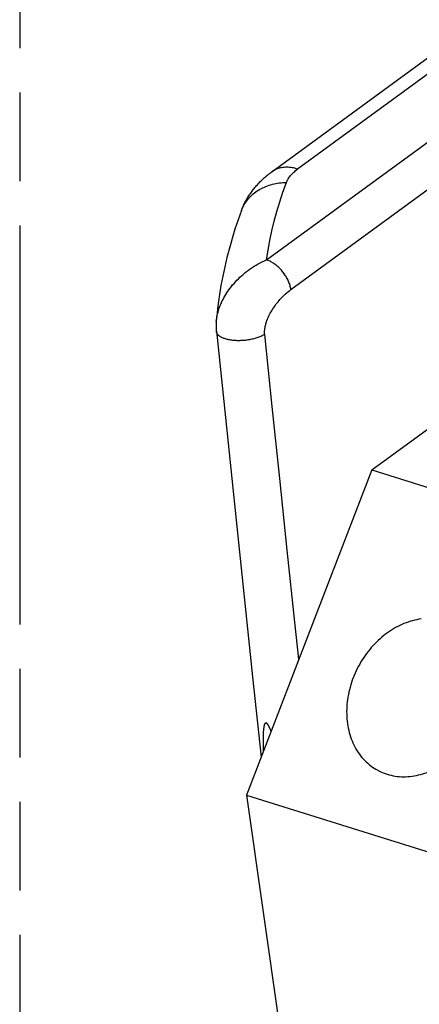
# Model space of a CAD drawing. Header units: millimetres. Extents: x 0 to 210, y 0 to 297.
# Tile 18 of 30: x 49.52 to 58.24, y 225.4 to 246.9. Entities that reach past the tile are written whole.
import ezdxf

# ---------------------------------------------------------------- set-up
doc = ezdxf.new("R2010")
doc.units = ezdxf.units.MM
doc.header["$LTSCALE"] = 19.36
doc.linetypes.add('PHANTOM', pattern=[0.8, 0.45, -0.05, 0.1, -0.05, 0.1, -0.05])
doc.layers.get('0').update_dxf_attribs({"linetype": 'CONTINUOUS'})
doc.layers.add('DEFAULT_3', color=7, linetype='PHANTOM')

msp = doc.modelspace()

# ---------------------------------------------------------------- linework, layer by layer
at = {"color": 7, "linetype": 'Continuous'}
for p, q in [((55.0263, 243.5817), (70.1003, 254.6244)), ((53.8214, 240.3942), (53.8136, 240.305)), ((53.8136, 240.305), (53.8137, 240.3056)), ((57.2042, 237.0713), (60.6616, 239.6041)), ((57.2042, 237.0713), (54.4718, 229.9712)), ((57.2042, 237.0713), (59.3254, 236.4083)), ((54.4718, 229.9712), (55.497, 222.7912)), ((54.4718, 229.9712), (58.7634, 228.6297))]:
    msp.add_line(p, q, dxfattribs=at)
at = {"color": 9, "linetype": 'Continuous'}
for p, q in [((70.663, 254.6821), (55.5892, 243.6395)), ((54.9102, 241.6564), (61.3906, 246.4038)), ((55.4425, 241.0129), (61.9229, 245.7603))]:
    msp.add_line(p, q, dxfattribs=at)
at = {"color": 7, "linetype": 'Continuous'}
for points in [[(54.3644, 242.7374), (54.3725, 242.7587), (54.3809, 242.78), (54.3897, 242.8012), (54.3988, 242.8224), (54.4083, 242.8439), (54.4183, 242.8654), (54.4285, 242.8867), (54.439, 242.9079), (54.45, 242.9291), (54.4614, 242.9504), (54.473, 242.9714), (54.485, 242.9924), (54.4974, 243.0133), (54.5101, 243.0343), (54.5233, 243.0551), (54.5368, 243.0759), (54.5505, 243.0965), (54.5647, 243.117), (54.5794, 243.1376), (54.5945, 243.1582), (54.6099, 243.1786), (54.6256, 243.1989), (54.6418, 243.219), (54.6583, 243.2391), (54.6753, 243.2592), (54.6928, 243.2793), (54.7106, 243.2992), (54.7288, 243.3189), (54.7474, 243.3385), (54.7664, 243.3581), (54.7858, 243.3775), (54.8057, 243.3969), (54.826, 243.4161), (54.8468, 243.4352), (54.8679, 243.4541), (54.8894, 243.4729), (54.9113, 243.4915), (54.9336, 243.5099), (54.9563, 243.5282), (54.9793, 243.5462), (55.0028, 243.5641), (55.0264, 243.5816)], [(54.3644, 242.7375), (54.3268, 242.6344), (54.2906, 242.5315), (54.2556, 242.4286), (54.2218, 242.3259), (54.1894, 242.2232), (54.1582, 242.1206), (54.1283, 242.018), (54.0997, 241.9156), (54.0724, 241.8133), (54.0463, 241.7111), (54.0215, 241.609), (53.998, 241.507), (53.9757, 241.4052), (53.9546, 241.3035), (53.9349, 241.2019), (53.9163, 241.1004), (53.899, 240.9991), (53.883, 240.8979), (53.8682, 240.7969), (53.8546, 240.696), (53.8423, 240.5952), (53.8312, 240.4946), (53.8214, 240.3942)], [(53.8138, 240.3056), (53.8129, 240.2942), (53.8118, 240.2776), (53.8109, 240.2609), (53.8103, 240.2441), (53.8099, 240.2274), (53.8098, 240.2107), (53.8099, 240.1941), (53.8102, 240.1777), (53.8108, 240.1614), (53.8116, 240.1452), (53.8127, 240.1292), (53.814, 240.1134), (53.8154, 240.0993)], [(53.8154, 240.0993), (54.0114, 238.2127), (54.2083, 236.3267), (54.4061, 234.4413), (54.6048, 232.5564), (54.7909, 230.8002)], [(58.2833, 233.8167), (58.2364, 233.8096), (58.1895, 233.8009), (58.1425, 233.7906), (58.0956, 233.7787), (58.0488, 233.7653), (58.0021, 233.7502), (57.9556, 233.7336), (57.9092, 233.7154), (57.8631, 233.6957), (57.8173, 233.6745), (57.7719, 233.6517), (57.7268, 233.6275), (57.6822, 233.6019), (57.6381, 233.5748), (57.5945, 233.5464), (57.5514, 233.5166), (57.509, 233.4854), (57.4672, 233.453), (57.4261, 233.4192), (57.3857, 233.3842), (57.3461, 233.348), (57.3073, 233.3106), (57.2693, 233.2721), (57.2321, 233.2325), (57.1959, 233.1918), (57.1606, 233.15), (57.1263, 233.1073), (57.0929, 233.0636), (57.0606, 233.019), (57.0294, 232.9735), (56.9992, 232.9272), (56.9702, 232.8802), (56.9424, 232.8324), (56.9157, 232.7839), (56.8902, 232.7348), (56.866, 232.685), (56.8429, 232.6347), (56.8212, 232.5839), (56.8007, 232.5326)], [(56.8007, 232.5326), (56.7815, 232.4808), (56.7636, 232.4286), (56.7471, 232.3762), (56.732, 232.3235), (56.7182, 232.2706), (56.7058, 232.2175), (56.6949, 232.1643), (56.6853, 232.1111), (56.6772, 232.0578), (56.6705, 232.0046), (56.6652, 231.9514), (56.6614, 231.8984), (56.659, 231.8456), (56.6581, 231.7931), (56.6586, 231.7408), (56.6606, 231.6889), (56.664, 231.6374), (56.6689, 231.5863), (56.6752, 231.5358), (56.6829, 231.4857), (56.6921, 231.4362), (56.7027, 231.3874), (56.7146, 231.3392), (56.728, 231.2917), (56.7428, 231.245), (56.7589, 231.1991), (56.7764, 231.1541), (56.7952, 231.1099), (56.8154, 231.0668), (56.8368, 231.0245), (56.8595, 230.9834), (56.8835, 230.9432), (56.9087, 230.9042), (56.9351, 230.8663), (56.9627, 230.8296), (56.9915, 230.7941), (57.0214, 230.7599), (57.0524, 230.7269), (57.0845, 230.6952), (57.1176, 230.6648), (57.1517, 230.6359), (57.1868, 230.6083), (57.2229, 230.5821), (57.2598, 230.5573), (57.2977, 230.5341), (57.3364, 230.5123), (57.3459, 230.5072)], [(54.8439, 230.938), (54.8429, 230.9722), (54.8422, 231.0058), (54.8416, 231.0377), (54.8411, 231.0678), (54.8408, 231.0965), (54.8406, 231.1236), (54.8406, 231.1493), (54.8407, 231.1736), (54.8409, 231.1966), (54.8412, 231.2184), (54.8415, 231.239), (54.842, 231.2586), (54.8426, 231.277), (54.8432, 231.2945), (54.8439, 231.311), (54.8447, 231.3266), (54.8455, 231.3414), (54.8464, 231.3553), (54.8473, 231.3684), (54.8483, 231.3808), (54.8493, 231.3925), (54.8503, 231.4035), (54.8514, 231.4139), (54.8525, 231.4236), (54.8536, 231.4328), (54.8548, 231.4414), (54.8559, 231.4495), (54.8571, 231.4571), (54.8583, 231.4642), (54.8595, 231.4709), (54.8607, 231.4772), (54.8619, 231.4831), (54.8632, 231.4886), (54.8644, 231.4937), (54.8656, 231.4985), (54.8668, 231.503), (54.868, 231.5072), (54.8692, 231.5111), (54.8704, 231.5147), (54.8716, 231.5181), (54.8728, 231.5212), (54.874, 231.5241), (54.8751, 231.5268), (54.8763, 231.5292), (54.8774, 231.5315), (54.8785, 231.5336), (54.8796, 231.5356), (54.8807, 231.5374), (54.8817, 231.539), (54.8828, 231.5405), (54.8838, 231.5419), (54.8848, 231.5431), (54.8858, 231.5442), (54.8867, 231.5452), (54.8876, 231.5461), (54.8885, 231.547), (54.8894, 231.5477), (54.8902, 231.5484), (54.891, 231.5491), (54.8918, 231.5497), (54.8925, 231.5502), (54.8932, 231.5507), (54.8939, 231.5511), (54.8946, 231.5514), (54.8953, 231.5517), (54.896, 231.552), (54.8968, 231.5522), (54.8975, 231.5523), (54.8983, 231.5523), (54.8991, 231.5522), (54.9, 231.5521), (54.9008, 231.5518), (54.9017, 231.5515), (54.9026, 231.5511), (54.9034, 231.5506), (54.9043, 231.5501), (54.9051, 231.5495), (54.906, 231.5488), (54.907, 231.5481), (54.9079, 231.5473)], [(55.0087, 231.3664), (55.0061, 231.3731), (55.0016, 231.3845), (54.9972, 231.3953), (54.993, 231.4055), (54.9889, 231.4152), (54.985, 231.4243), (54.9813, 231.433), (54.9777, 231.4411), (54.9742, 231.4489), (54.9708, 231.4562), (54.9676, 231.463), (54.9644, 231.4694), (54.9613, 231.4754), (54.9584, 231.481), (54.9555, 231.4862), (54.9527, 231.4912), (54.9499, 231.4958), (54.9472, 231.5002), (54.9445, 231.5043), (54.9419, 231.5083), (54.9392, 231.5121), (54.9366, 231.5157), (54.9339, 231.5192), (54.9313, 231.5226), (54.9287, 231.5258), (54.9261, 231.5289), (54.9235, 231.5318), (54.9209, 231.5347), (54.9183, 231.5374), (54.9157, 231.5401), (54.9131, 231.5426), (54.9105, 231.545), (54.9079, 231.5473)], [(57.3459, 230.5072), (57.3758, 230.492), (57.4161, 230.4732), (57.4571, 230.456), (57.4988, 230.4404), (57.5411, 230.4263), (57.584, 230.4138), (57.6275, 230.4029), (57.6716, 230.3936), (57.7161, 230.386), (57.7611, 230.38), (57.8065, 230.3756), (57.8522, 230.3728), (57.8983, 230.3717), (57.9447, 230.3722), (57.9912, 230.3744), (58.038, 230.3782)], [(58.038, 230.3782), (58.0848, 230.3836), (58.1317, 230.3907), (58.1787, 230.3994), (58.2256, 230.4097), (58.2725, 230.4216), (58.3194, 230.435), (58.366, 230.4501), (58.4126, 230.4667), (58.4589, 230.4849), (58.505, 230.5046), (58.5508, 230.5258), (58.5629, 230.5319)]]:
    msp.add_lwpolyline(points, dxfattribs=at)
at = {"color": 9, "linetype": 'Continuous'}
for points in [[(55.5891, 243.6394), (55.5582, 243.6485), (55.5276, 243.6565), (55.4971, 243.6632), (55.4669, 243.6688), (55.4371, 243.6732), (55.4075, 243.6764), (55.3784, 243.6784), (55.3496, 243.6792), (55.3213, 243.6788), (55.2934, 243.6771), (55.266, 243.6743), (55.2392, 243.6703), (55.2129, 243.6651), (55.1873, 243.6588), (55.1622, 243.6512), (55.1378, 243.6425), (55.114, 243.6326), (55.091, 243.6215), (55.0686, 243.6094), (55.047, 243.596), (55.0264, 243.5818)], [(55.4339, 243.497), (55.45, 243.5155), (55.467, 243.5338), (55.485, 243.5519), (55.504, 243.5699), (55.524, 243.5876), (55.5448, 243.6052), (55.5666, 243.6225), (55.5892, 243.6395)], [(55.3431, 243.3458), (55.3507, 243.3649), (55.3594, 243.3839), (55.3692, 243.403), (55.38, 243.4219), (55.3919, 243.4408), (55.4049, 243.4597), (55.4189, 243.4784), (55.4339, 243.497)], [(54.3644, 242.7374), (54.3661, 242.7418), (54.3785, 242.773), (54.3923, 242.8036), (54.4072, 242.8337), (54.4234, 242.8632), (54.4408, 242.8922), (54.4594, 242.9205), (54.4792, 242.9481), (54.5001, 242.9749), (54.5221, 243.0011), (54.5451, 243.0265), (54.5693, 243.051), (54.5945, 243.0748), (54.6207, 243.0977), (54.6479, 243.1197), (54.676, 243.1408), (54.705, 243.161), (54.735, 243.1803), (54.7657, 243.1985), (54.7973, 243.2158), (54.8297, 243.2321), (54.8628, 243.2473), (54.8966, 243.2615), (54.9311, 243.2747), (54.9662, 243.2867), (55.0019, 243.2977), (55.0382, 243.3076), (55.075, 243.3164), (55.1122, 243.324), (55.1499, 243.3305), (55.1879, 243.3359), (55.2263, 243.3401), (55.265, 243.3432), (55.3039, 243.3451), (55.3431, 243.3458)], [(54.9102, 241.6564), (54.9428, 241.8666), (54.9816, 242.0772), (55.0265, 242.2881), (55.0776, 242.4993), (55.1348, 242.7107), (55.1981, 242.9223), (55.2675, 243.134), (55.3431, 243.3458)], [(53.8144, 240.3147), (53.818, 240.3485), (53.8227, 240.3822), (53.8283, 240.4154), (53.835, 240.4486), (53.8427, 240.4824), (53.8515, 240.5166), (53.8616, 240.5514), (53.8728, 240.5866), (53.8854, 240.6225), (53.8989, 240.658), (53.9128, 240.6919), (53.9276, 240.7256), (53.9438, 240.76), (53.9613, 240.795), (53.9802, 240.8305), (54.0005, 240.8663), (54.0223, 240.9028), (54.0451, 240.9387), (54.0677, 240.9724), (54.0911, 241.0058), (54.1162, 241.0398), (54.1428, 241.0742), (54.1709, 241.1088), (54.2006, 241.1436), (54.232, 241.1787), (54.2643, 241.213), (54.296, 241.245), (54.3284, 241.2763), (54.3627, 241.3079), (54.3984, 241.3394), (54.4357, 241.3706), (54.4745, 241.4014), (54.5148, 241.4318), (54.5561, 241.4614), (54.5973, 241.4893), (54.6394, 241.5163), (54.6828, 241.5426), (54.7272, 241.5679), (54.7718, 241.5918), (54.8172, 241.6145), (54.8633, 241.6361), (54.9102, 241.6564)], [(55.4425, 241.0129), (55.4386, 241.034), (55.434, 241.0553), (55.4287, 241.0767), (55.4226, 241.0982), (55.4158, 241.1198), (55.4083, 241.1415), (55.4001, 241.1631), (55.3912, 241.1847), (55.3816, 241.2063), (55.3714, 241.2277), (55.3605, 241.249), (55.349, 241.2702), (55.3369, 241.2911), (55.3242, 241.3118), (55.3109, 241.3322), (55.2971, 241.3523), (55.2828, 241.372), (55.268, 241.3914), (55.2527, 241.4103), (55.237, 241.4288), (55.2209, 241.4469), (55.2043, 241.4644), (55.1874, 241.4815), (55.1702, 241.4979), (55.1527, 241.5138), (55.1348, 241.529), (55.1168, 241.5437), (55.0985, 241.5576), (55.08, 241.5709), (55.0613, 241.5835), (55.0426, 241.5953), (55.0237, 241.6064), (55.0048, 241.6168), (54.9858, 241.6263), (54.9668, 241.6351), (54.9479, 241.643), (54.929, 241.6501), (54.9102, 241.6564)], [(54.8713, 240.0305), (54.8698, 240.0373), (54.8686, 240.045), (54.8677, 240.0533), (54.867, 240.0626), (54.8667, 240.0731), (54.8668, 240.0841), (54.8671, 240.0941), (54.8678, 240.1046), (54.8688, 240.1166), (54.8702, 240.1297), (54.8721, 240.1444), (54.8743, 240.1597), (54.8767, 240.1743), (54.8795, 240.1894), (54.8829, 240.206), (54.8869, 240.2238), (54.8915, 240.2429), (54.8969, 240.2632), (54.9031, 240.2843), (54.9103, 240.3068), (54.9188, 240.3316), (54.9284, 240.3577), (54.9389, 240.3842), (54.9505, 240.4111), (54.9628, 240.4374), (54.9765, 240.4644), (54.9924, 240.4936), (55.01, 240.5242), (55.0295, 240.5568), (55.0499, 240.5892), (55.0702, 240.6197), (55.0897, 240.6479), (55.1067, 240.6717), (55.1235, 240.6942), (55.1418, 240.7186), (55.1612, 240.7433), (55.1824, 240.7688), (55.2032, 240.7929), (55.2206, 240.8119), (55.2382, 240.8301), (55.2594, 240.8511), (55.2819, 240.8726), (55.3038, 240.893), (55.3267, 240.9136), (55.3508, 240.9349), (55.3775, 240.958), (55.4082, 240.9842), (55.4425, 241.0129)], [(54.0299, 239.9263), (54.0125, 239.9315), (53.9957, 239.937), (53.9795, 239.9429), (53.964, 239.9491), (53.9491, 239.9557), (53.9349, 239.9625), (53.9214, 239.9696), (53.9086, 239.977), (53.8966, 239.9847), (53.8854, 239.9926), (53.8749, 240.0008), (53.8653, 240.0092), (53.8564, 240.0179), (53.8484, 240.0268), (53.8412, 240.0358), (53.8349, 240.0451), (53.8294, 240.0545), (53.8248, 240.0641), (53.821, 240.0738), (53.8182, 240.0837), (53.8162, 240.0936), (53.8154, 240.0993)], [(54.8713, 240.0305), (54.8551, 240.0209), (54.8381, 240.0115), (54.8204, 240.0024), (54.802, 239.9936), (54.783, 239.985), (54.7633, 239.9768), (54.7431, 239.9689), (54.7222, 239.9613), (54.7008, 239.954), (54.6789, 239.9471), (54.6566, 239.9406), (54.6338, 239.9344), (54.6107, 239.9286), (54.5872, 239.9233), (54.5634, 239.9183), (54.5394, 239.9137), (54.5152, 239.9096), (54.4908, 239.9059), (54.4662, 239.9027), (54.4416, 239.8998), (54.4169, 239.8975), (54.3922, 239.8955), (54.3676, 239.8941), (54.343, 239.8931), (54.3186, 239.8925), (54.2943, 239.8924), (54.2702, 239.8928), (54.2463, 239.8936), (54.2228, 239.8949), (54.1995, 239.8966), (54.1767, 239.8988), (54.1542, 239.9014), (54.1322, 239.9045), (54.1107, 239.908), (54.0896, 239.9119), (54.0691, 239.9163), (54.0492, 239.9211), (54.0299, 239.9263)], [(55.6132, 232.9372), (55.5279, 233.7451), (55.3628, 235.3159), (55.1983, 236.887), (55.0345, 238.4586), (54.8713, 240.0305)]]:
    msp.add_lwpolyline(points, dxfattribs=at)
at = {"layer": 'DEFAULT_3', "color": 91, "linetype": 'PHANTOM', "true_color": 0x80ff80}
msp.add_line((49.5249, 257.8951), (49.5249, 207.8951), dxfattribs=at)

doc.saveas('drawing.dxf')
